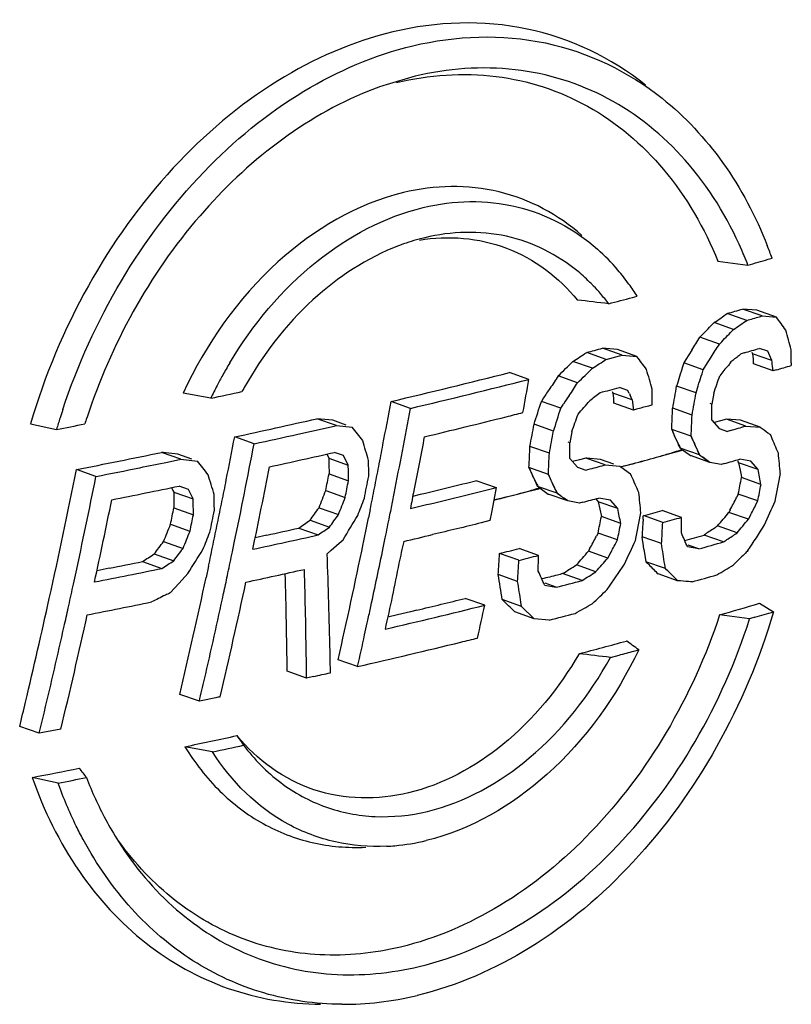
# Paper-space layout 'DRW0010_1_2' of a CAD drawing. Header units: millimetres. Extents: x 0 to 420, y 0 to 297.
# Tile 110 of 171: x 308.53 to 310.78, y 142.33 to 145.21. Entities that reach past the tile are written whole.
import ezdxf

# ---------------------------------------------------------------- set-up
doc = ezdxf.new("R2010")
doc.units = ezdxf.units.MM
doc.header["$LTSCALE"] = 23.1
doc.layers.get('0').update_dxf_attribs({"linetype": 'CONTINUOUS'})

psp = doc.layouts.new('DRW0010_1_2')

# ---------------------------------------------------------------- linework, layer by layer
at = {"color": 3, "linetype": 'Continuous'}
for p, q in [((309.6805, 145.0468), (309.5956, 145.0222)), ((309.7088, 144.5751), (309.6921, 144.5709)), ((310.7114, 144.5119), (310.7231, 144.5153)), ((310.5652, 144.5061), (310.6529, 144.4948)), ((310.3152, 144.4004), (310.3289, 144.4042)), ((310.6941, 144.3463), (310.6371, 144.3665)), ((310.6789, 144.3633), (310.6371, 144.3665)), ((310.6494, 144.3334), (310.5924, 144.3535)), ((310.7359, 144.3431), (310.6789, 144.3633)), ((310.6866, 144.3442), (310.6941, 144.3463)), ((310.6941, 144.3463), (310.7359, 144.3431)), ((310.6108, 144.3068), (310.5538, 144.3269)), ((310.5123, 144.2841), (310.5193, 144.2912)), ((310.5693, 144.264), (310.5123, 144.2841)), ((310.2849, 144.2319), (310.2281, 144.252)), ((310.2715, 144.2482), (310.2281, 144.252)), ((310.5693, 144.264), (310.5761, 144.2711)), ((310.7107, 144.243), (310.6867, 144.2514)), ((310.2385, 144.2195), (310.1817, 144.2396)), ((310.2385, 144.2195), (310.2771, 144.2298)), ((310.3284, 144.2281), (310.2715, 144.2482)), ((310.2771, 144.2298), (310.2849, 144.2319)), ((310.2849, 144.2319), (310.3284, 144.2281)), ((310.4887, 144.2465), (310.4712, 144.2187)), ((310.5297, 144.2011), (310.5454, 144.226)), ((310.6419, 144.2385), (310.633, 144.2359)), ((310.6639, 144.2404), (310.6659, 144.2359)), ((310.7229, 144.2158), (310.6659, 144.2359)), ((310.6659, 144.2359), (310.6676, 144.2209)), ((310.7168, 144.2294), (310.7107, 144.243)), ((310.7229, 144.2158), (310.7168, 144.2294)), ((310.1984, 144.1935), (310.1416, 144.2135)), ((310.465, 144.209), (310.4618, 144.1976)), ((310.4712, 144.2187), (310.465, 144.209)), ((310.5219, 144.1889), (310.465, 144.209)), ((310.5219, 144.1889), (310.5297, 144.2011)), ((310.5219, 144.1889), (310.5297, 144.2011)), ((310.7262, 144.1859), (310.6692, 144.2061)), ((310.7233, 144.2124), (310.7229, 144.2158)), ((310.7794, 144.2093), (310.7794, 144.2017)), ((310.0131, 144.1611), (309.9564, 144.1811)), ((310.1553, 144.1513), (310.0985, 144.1713)), ((310.5186, 144.1774), (310.5219, 144.1889)), ((310.735, 144.1885), (310.7262, 144.1859)), ((310.302, 144.1284), (310.2771, 144.1372)), ((310.5014, 144.1215), (310.4445, 144.1416)), ((309.0835, 144.1059), (309.0032, 144.121)), ((310.0557, 144.1068), (310.0493, 144.0968)), ((310.3147, 144.101), (310.2579, 144.1211)), ((310.2579, 144.1211), (310.2596, 144.1061)), ((310.3062, 144.1193), (310.302, 144.1284)), ((310.3147, 144.101), (310.3084, 144.1147)), ((310.5529, 144.1206), (310.5471, 144.0882)), ((309.6668, 144.0762), (309.6101, 144.0963)), ((310.1061, 144.0768), (310.0493, 144.0968)), ((310.1061, 144.0768), (310.1139, 144.089)), ((310.3181, 144.0711), (310.2613, 144.0912)), ((310.3147, 144.101), (310.3181, 144.0711)), ((310.5471, 144.0882), (310.5421, 144.09)), ((310.327, 144.0737), (310.3181, 144.0711)), ((310.4897, 144.0567), (310.4329, 144.0768)), ((308.557, 144.0313), (308.6328, 144.0147)), ((309.4504, 144.0261), (309.3937, 144.0461)), ((309.4402, 144.0413), (309.3937, 144.0461)), ((309.4795, 144.0273), (309.4402, 144.0413)), ((309.4439, 144.0246), (309.4504, 144.0261)), ((309.4504, 144.0261), (309.4969, 144.0212)), ((310.0847, 144.0097), (310.028, 144.0297)), ((310.5474, 144.0422), (310.5686, 144.0176)), ((310.5726, 144.0398), (310.5541, 144.0345)), ((310.5897, 144.0447), (310.5726, 144.0398)), ((310.6466, 144.0246), (310.5897, 144.0447)), ((310.6314, 144.0415), (310.5897, 144.0447)), ((310.6884, 144.0214), (310.6314, 144.0415)), ((310.6466, 144.0246), (310.6884, 144.0214)), ((309.2101, 143.9728), (309.1534, 143.9929)), ((310.1382, 144.0081), (310.1322, 143.9758)), ((310.487, 143.9946), (310.4301, 144.0147)), ((310.5686, 144.0176), (310.5927, 144.0091)), ((310.6017, 144.0117), (310.5927, 144.0091)), ((310.7211, 143.9927), (310.7182, 143.9995)), ((310.0726, 143.9451), (310.0159, 143.9652)), ((310.1322, 143.9758), (310.1274, 143.9775)), ((308.9963, 143.9275), (308.9395, 143.9476)), ((309.0279, 143.9279), (308.9876, 143.9422)), ((309.4226, 143.9426), (309.4263, 143.9352)), ((309.4263, 143.9352), (309.4285, 143.9306)), ((309.4716, 143.9383), (309.445, 143.9477)), ((309.4852, 143.9106), (309.4716, 143.9383)), ((310.5113, 143.9402), (310.4544, 143.9603)), ((310.462, 143.9547), (310.4808, 143.941)), ((310.4808, 143.941), (310.4846, 143.9382)), ((310.5415, 143.9181), (310.4846, 143.9382)), ((310.4846, 143.9382), (310.4899, 143.9373)), ((308.9572, 143.9194), (308.9963, 143.9275)), ((308.9963, 143.9275), (309.0444, 143.9221)), ((309.4285, 143.9306), (309.4286, 143.9228)), ((309.4285, 143.9306), (309.4286, 143.9228)), ((309.4285, 143.9306), (309.4852, 143.9106)), ((309.4286, 143.9228), (309.4288, 143.9073)), ((309.4288, 143.9073), (309.4289, 143.8921)), ((310.1324, 143.9298), (310.1544, 143.9049)), ((310.1605, 143.9259), (310.1402, 143.921)), ((310.1787, 143.9309), (310.1605, 143.9259)), ((310.1824, 143.9306), (310.1787, 143.9309)), ((310.2354, 143.9109), (310.1787, 143.9309)), ((310.222, 143.9272), (310.1824, 143.9306)), ((310.2614, 143.9133), (310.222, 143.9272)), ((310.2273, 143.9086), (310.2354, 143.9109)), ((310.2354, 143.9109), (310.2788, 143.9071)), ((310.2788, 143.9071), (310.2817, 143.905)), ((310.2788, 143.9071), (310.2817, 143.905)), ((310.2817, 143.905), (310.3097, 143.8848)), ((310.5746, 143.9122), (310.5415, 143.9181)), ((310.5839, 143.9148), (310.5746, 143.9122)), ((310.6218, 143.9216), (310.6253, 143.9175)), ((310.6822, 143.8973), (310.6253, 143.9175)), ((310.6253, 143.9175), (310.6296, 143.8959)), ((310.6615, 143.9218), (310.6287, 143.9276)), ((310.6822, 143.8973), (310.6615, 143.9218)), ((308.7479, 143.8772), (308.6909, 143.8973)), ((309.4289, 143.8921), (309.429, 143.8846)), ((309.4289, 143.8921), (309.429, 143.8846)), ((309.429, 143.8846), (309.4857, 143.8645)), ((310.0698, 143.883), (310.013, 143.9031)), ((310.1544, 143.9049), (310.1794, 143.8961)), ((310.3128, 143.878), (310.3097, 143.8848)), ((310.6296, 143.8959), (310.6325, 143.8815)), ((310.6325, 143.8815), (310.6339, 143.8743)), ((309.0183, 143.8395), (308.9907, 143.8492)), ((309.8305, 143.8571), (309.8202, 143.8545)), ((309.861, 143.8647), (309.8305, 143.8571)), ((309.861, 143.8647), (309.9177, 143.8447)), ((310.095, 143.8283), (310.0383, 143.8483)), ((310.6909, 143.8542), (310.6339, 143.8743)), ((308.9689, 143.8447), (308.9731, 143.8363)), ((308.9731, 143.8363), (308.9754, 143.8317)), ((308.9754, 143.8317), (308.9755, 143.824)), ((308.9754, 143.8317), (309.0323, 143.8116)), ((308.9755, 143.824), (308.9757, 143.8087)), ((309.0323, 143.8116), (309.0183, 143.8395)), ((309.4194, 143.8363), (309.4762, 143.8162)), ((309.6143, 143.8022), (309.6193, 143.8271)), ((309.6949, 143.8242), (309.6732, 143.819)), ((309.9177, 143.8447), (309.9106, 143.8082)), ((310.0461, 143.8427), (310.0657, 143.8287)), ((310.0657, 143.8287), (310.0696, 143.8258)), ((310.0696, 143.8258), (310.0753, 143.8248)), ((310.1263, 143.8058), (310.0696, 143.8258)), ((310.6246, 143.8259), (310.62, 143.817)), ((310.6816, 143.8058), (310.6246, 143.8259)), ((308.9757, 143.8087), (308.9758, 143.7933)), ((308.9758, 143.7933), (308.9759, 143.7857)), ((309.9106, 143.8082), (309.9035, 143.7722)), ((310.1607, 143.7995), (310.1263, 143.8058)), ((310.17, 143.8019), (310.1607, 143.7995)), ((310.2081, 143.8119), (310.212, 143.8074)), ((310.212, 143.8074), (310.2156, 143.8032)), ((310.2724, 143.7832), (310.2156, 143.8032)), ((310.2156, 143.8032), (310.2201, 143.7816)), ((310.2509, 143.8079), (310.2168, 143.8142)), ((310.2724, 143.7832), (310.2509, 143.8079)), ((310.677, 143.7968), (310.6816, 143.8058)), ((308.9759, 143.7857), (309.0327, 143.7656)), ((309.3999, 143.7858), (309.4566, 143.7658)), ((309.5493, 143.7804), (309.5445, 143.7568)), ((309.9035, 143.7722), (309.8986, 143.7481)), ((310.2201, 143.7816), (310.2246, 143.7599)), ((310.4041, 143.7427), (310.3472, 143.7627)), ((310.459, 143.7578), (310.4021, 143.7779)), ((310.6004, 143.7785), (310.5973, 143.7724)), ((310.6542, 143.7523), (310.5973, 143.7724)), ((310.6542, 143.7523), (310.6588, 143.7612)), ((308.966, 143.7375), (309.0228, 143.7174)), ((309.3735, 143.7492), (309.4302, 143.7291)), ((309.8986, 143.7481), (309.8738, 143.7417)), ((310.2814, 143.7399), (310.2246, 143.7599)), ((310.3459, 143.7419), (310.3442, 143.7108)), ((310.6209, 143.7124), (310.564, 143.7325)), ((309.247, 143.7057), (309.2134, 143.6983)), ((309.3403, 143.7264), (309.3971, 143.7064)), ((310.2149, 143.7117), (310.2102, 143.7028)), ((310.2717, 143.6916), (310.2149, 143.7117)), ((310.5817, 143.686), (310.5248, 143.7061)), ((308.9458, 143.6873), (309.0026, 143.6672)), ((309.1468, 143.6569), (309.1523, 143.6835)), ((309.4352, 143.6614), (309.4582, 143.682)), ((309.4582, 143.682), (309.47, 143.6922)), ((309.5873, 143.6688), (309.5932, 143.6977)), ((310.267, 143.6827), (310.2717, 143.6916)), ((310.4004, 143.6809), (310.3435, 143.7009)), ((310.5093, 143.6656), (310.478, 143.6766)), ((308.9185, 143.651), (308.9753, 143.6309)), ((309.4236, 143.6512), (309.4352, 143.6614)), ((309.9838, 143.6322), (309.927, 143.6522)), ((310.0407, 143.6466), (309.984, 143.6666)), ((310.1903, 143.6656), (310.1866, 143.6586)), ((310.2433, 143.6385), (310.1866, 143.6586)), ((310.2433, 143.6385), (310.248, 143.6473)), ((310.3491, 143.6646), (310.3528, 143.6403)), ((310.5093, 143.6656), (310.4761, 143.6715)), ((308.8842, 143.6286), (308.941, 143.6085)), ((310.2088, 143.599), (310.152, 143.6191)), ((310.3528, 143.6403), (310.3547, 143.6282)), ((310.4115, 143.6081), (310.3547, 143.6282)), ((310.4115, 143.6081), (310.4096, 143.6203)), ((310.4115, 143.6081), (310.4096, 143.6203)), ((308.6824, 143.5628), (308.6879, 143.5886)), ((308.7864, 143.6088), (308.7512, 143.6017)), ((308.9907, 143.5652), (309.0164, 143.5935)), ((309.077, 143.6153), (309.0699, 143.582)), ((309.077, 143.6153), (309.0699, 143.582)), ((309.1322, 143.5877), (309.1338, 143.5953)), ((309.9799, 143.5704), (309.9232, 143.5905)), ((310.1681, 143.5732), (310.1113, 143.5932)), ((310.4473, 143.5726), (310.3904, 143.5927)), ((308.965, 143.537), (308.9907, 143.5652)), ((310.0585, 143.56), (310.0929, 143.5537)), ((310.0929, 143.5537), (310.0604, 143.5652)), ((309.8838, 143.5009), (309.8271, 143.521)), ((309.9915, 143.4975), (309.9348, 143.5176)), ((309.9915, 143.4975), (309.9895, 143.5101)), ((309.9915, 143.4975), (309.9895, 143.5101)), ((310.6867, 143.5066), (310.7279, 143.4818)), ((308.6671, 143.4928), (308.6688, 143.5006)), ((309.6671, 143.4821), (309.6291, 143.4731)), ((309.6856, 143.4866), (309.6671, 143.4821)), ((310.0286, 143.4615), (309.9719, 143.4815)), ((310.0286, 143.4615), (309.9915, 143.4975)), ((309.533, 143.4142), (309.5407, 143.4495)), ((309.5407, 143.4495), (309.5424, 143.457)), ((309.6291, 143.4731), (309.601, 143.4664)), ((310.0725, 143.4576), (310.0286, 143.4615)), ((310.6577, 143.4613), (310.57, 143.4726)), ((310.6732, 143.4658), (310.6577, 143.4613)), ((310.3196, 143.3668), (310.3337, 143.3706)), ((309.5124, 143.3217), (309.4556, 143.3417)), ((310.2508, 143.3483), (310.2765, 143.3552)), ((309.3634, 143.288), (309.3066, 143.3081)), ((309.3834, 143.2925), (309.3634, 143.288)), ((309.0501, 143.2203), (308.9933, 143.2404)), ((309.0602, 143.2223), (309.0501, 143.2203)), ((308.5823, 143.1266), (308.5253, 143.1467)), ((308.593, 143.1286), (308.5823, 143.1266)), ((308.6456, 143.1387), (308.593, 143.1286)), ((309.0883, 143.0723), (309.008, 143.0875)), ((308.6376, 142.9811), (308.5618, 142.9977))]:
    psp.add_line(p, q, dxfattribs=at)
at = {"color": 7, "linetype": 'Continuous'}
for p, q in [((310.4424, 143.9873), (310.434, 144.0057)), ((310.491, 143.9856), (310.487, 143.9946)), ((310.4415, 143.9893), (310.4488, 143.9732)), ((310.4467, 143.978), (310.4424, 143.9873)), ((310.4979, 143.9701), (310.5052, 143.9544)), ((310.5032, 143.9584), (310.499, 143.9676)), ((310.3938, 143.9357), (310.428, 143.9452)), ((310.428, 143.9452), (310.4578, 143.9536)), ((310.4579, 143.9577), (310.4553, 143.9599)), ((310.4578, 143.9536), (310.462, 143.9547)), ((310.458, 143.9577), (310.4604, 143.9559)), ((310.4604, 143.9559), (310.4601, 143.9561)), ((310.5132, 143.9388), (310.5051, 143.9544)), ((310.5113, 143.9402), (310.5153, 143.9373)), ((310.5152, 143.9373), (310.5129, 143.939)), ((310.5129, 143.939), (310.5132, 143.9388)), ((310.517, 143.936), (310.5152, 143.9373)), ((310.5153, 143.9373), (310.5181, 143.935)), ((310.2817, 143.905), (310.3251, 143.9168)), ((310.5208, 143.9332), (310.53, 143.9265)), ((310.53, 143.9265), (310.5209, 143.9332)), ((310.53, 143.9265), (310.5381, 143.9207)), ((310.5415, 143.9181), (310.53, 143.9265)), ((310.013, 143.9031), (310.0237, 143.8798)), ((310.0259, 143.8753), (310.0237, 143.8798)), ((310.0237, 143.8798), (310.0308, 143.8646)), ((310.074, 143.874), (310.0698, 143.883)), ((310.042, 143.8456), (310.0386, 143.8482)), ((310.0801, 143.8606), (310.0874, 143.8451)), ((310.0873, 143.8451), (310.0822, 143.8559)), ((309.9469, 143.8173), (309.98, 143.8258)), ((309.98, 143.8258), (310.0131, 143.8342)), ((310.0131, 143.8342), (310.0416, 143.8415)), ((310.0402, 143.8469), (310.042, 143.8456)), ((310.0416, 143.8415), (310.0461, 143.8427)), ((310.042, 143.8456), (310.0445, 143.8439)), ((310.0445, 143.8439), (310.0441, 143.8441)), ((310.095, 143.8283), (310.0993, 143.8252)), ((310.0993, 143.8252), (310.0966, 143.8271)), ((310.0966, 143.8271), (310.097, 143.8269)), ((310.0993, 143.8252), (310.1025, 143.8228)), ((310.1009, 143.8241), (310.0993, 143.8252)), ((309.9136, 143.809), (309.9469, 143.8173)), ((309.9258, 143.812), (309.9136, 143.809)), ((310.1137, 143.8148), (310.1226, 143.8085)), ((310.1263, 143.8058), (310.1137, 143.8148))]:
    psp.add_line(p, q, dxfattribs=at)
at = {"color": 3, "linetype": 'Continuous'}
for centre, radius, start, end in [((309.9243, 144.0541), 1.0224, 108.7546, 111.7992), ((309.8586, 143.9559), 0.6371, 105.1518, 110.8454), ((309.8041, 144.0814), 0.6155, 40.4212, 48.3267), ((309.5957, 144.0845), 1.134, 23.0388, 23.6056), ((309.5369, 144.0904), 1.26, 19.7069, 21.4872), ((309.5898, 144.082), 1.1404, 22.7075, 23.039), ((309.5781, 144.0771), 1.1531, 21.2389, 22.7054), ((305.5754, 162.031), 18.2565, 286.14799, 286.33936), ((309.7709, 144.0526), 0.6595, 35.8948, 40.4555), ((309.8108, 144.0597), 0.5411, 44.7986, 50.3148), ((309.7987, 144.0474), 0.5584, 43.7864, 44.8209), ((309.7905, 144.0397), 0.5697, 40.7617, 43.7796), ((309.7472, 144.0353), 0.6888, 32.3756, 35.9017), ((309.7762, 144.0274), 0.5885, 37.0394, 40.7574), ((305.0449, 163.9296), 20.2278, 284.89954, 285.10245), ((307.356, 120.6532), 23.9041, 83.05608, 83.27642), ((305.5376, 161.8192), 18.1825, 286.14122, 286.28783), ((301.3578, 157.7121), 16.2398, 304.49023, 304.65561), ((305.5518, 161.9697), 18.3583, 286.12136, 286.24228), ((294.135, 132.4449), 20.4245, 35.4977, 35.62977), ((298.4344, 156.0434), 16.857, 315.79978, 315.96859), ((301.346, 157.8045), 16.3714, 304.46543, 304.62954), ((295.1601, 153.9049), 18.1177, 327.78539, 327.92579), ((298.403, 156.1191), 16.987, 315.77542, 315.94323), ((292.964, 139.4117), 18.4596, 15.18764, 15.37138), ((304.9979, 163.7564), 20.1935, 284.87483, 285.01109), ((295.1077, 153.9615), 18.2511, 327.7631, 327.90401), ((305.5449, 161.9086), 18.3905, 286.09012, 286.23549), ((300.6701, 158.8229), 17.411, 302.95606, 303.11344), ((292.8413, 131.352), 21.7162, 36.23852, 36.36508), ((291.6163, 144.0169), 19.164, 0.57541, 0.69021), ((310.2143, 143.5649), 1.2535, 149.0819, 150.9566), ((297.777, 156.8004), 17.6441, 314.29375, 314.48971), ((297.7461, 156.876), 17.7738, 314.28064, 314.4752), ((300.6587, 158.9156), 17.5427, 302.94276, 303.09899), ((312.7387, 144.4411), 2.0828, 186.069, 186.2061), ((312.6383, 144.4319), 1.982, 186.2542, 186.3979), ((308.5813, 143.977), 2.1005, 6.2627, 6.3977), ((302.9501, 143.3449), 7.8214, 6.17325, 6.36828), ((305.6727, 161.4001), 17.9406, 286.38986, 286.53772), ((310.2235, 143.5597), 1.2641, 150.9556, 152.5263), ((304.527, 165.5872), 22.0839, 283.30731, 284.23224), ((292.2212, 139.0451), 18.851, 15.65568, 15.83663), ((292.2169, 150.4614), 19.4014, 340.92394, 341.08378), ((310.2276, 143.5576), 1.2687, 152.5259, 154.3948), ((310.1668, 143.5821), 1.1312, 150.5855, 151.3015), ((304.4753, 166.0129), 22.5426, 283.3146, 284.22076), ((290.7199, 147.5968), 19.5967, 349.61408, 349.90255), ((305.0005, 163.8697), 20.4258, 284.80922, 284.97109), ((291.3234, 147.543), 19.4213, 349.71936, 349.91344), ((303.7709, 169.2479), 25.6972, 281.93136, 282.13895), ((310.5024, 143.8452), 0.4587, 144.1962, 147.8916), ((299.5477, 158.0882), 17.5776, 307.26291, 307.38958), ((311.237, 144.5724), 1.0781, 204.4855, 204.7485), ((311.1145, 144.4965), 0.8919, 205.0176, 205.3427), ((291.1466, 143.9052), 19.2277, 0.53903, 0.67629), ((291.2484, 147.5495), 19.5557, 349.71137, 349.90411), ((290.5127, 147.6115), 19.4182, 349.19186, 349.5704), ((291.537, 149.9379), 19.4119, 342.28042, 342.48818), ((296.3762, 155.8766), 18.1536, 319.3846, 319.54946), ((311.0835, 144.1922), 0.8284, 185.9655, 186.3107), ((311.0434, 144.1893), 0.7882, 186.4251, 186.7884), ((309.3056, 143.9825), 0.9618, 6.4909, 6.788), ((291.4383, 143.9525), 19.1093, 0.26895, 0.40684), ((310.4963, 143.4596), 1.9444, 161.6226, 162.3714), ((290.4789, 147.6103), 19.5106, 348.81936, 349.56415), ((304.4984, 165.837), 22.4563, 283.41209, 284.04165), ((304.6581, 165.1944), 21.7941, 284.04432, 284.17619), ((291.4661, 149.9614), 19.5468, 342.27276, 342.47909), ((291.8083, 150.6266), 19.4882, 340.14666, 340.30578), ((291.3359, 144.8889), 19.1142, 357.37851, 357.56494), ((291.2606, 144.8759), 19.2465, 357.3756, 357.56075), ((310.4882, 143.4621), 1.936, 162.3711, 163.4157), ((303.3605, 171.2588), 27.7496, 280.95242, 281.12612), ((310.4405, 143.4791), 1.8113, 161.6898, 162.2655), ((303.9468, 168.0721), 24.6357, 282.20111, 282.77355), ((304.0224, 167.9567), 24.5385, 282.51045, 282.76417), ((290.3766, 129.2416), 24.1666, 37.58547, 37.70328), ((290.9425, 147.5727), 19.4116, 349.28976, 349.4837), ((305.4879, 161.9021), 18.607, 285.9519, 286.09583), ((290.1428, 147.642), 19.3576, 348.75451, 349.13411), ((303.9134, 168.4482), 25.042, 282.21103, 282.51027), ((290.8678, 147.5792), 19.5456, 349.28476, 349.47737), ((294.8214, 137.0373), 17.3545, 23.45636, 23.62708), ((290.2001, 147.6221), 19.3571, 348.26016, 349.1335), ((290.8417, 138.3699), 19.5101, 16.54015, 16.71693), ((290.5487, 147.6046), 19.3816, 349.00086, 349.19181), ((290.9088, 144.8175), 19.1261, 357.25974, 357.44594), ((290.9765, 143.8439), 19.1562, 0.25704, 0.39457), ((303.5121, 170.1239), 26.733, 281.17018, 281.7137), ((303.9854, 168.0521), 24.715, 282.31099, 282.76209), ((290.8337, 144.8044), 19.2581, 357.25766, 357.44258), ((292.4228, 142.1791), 18.4039, 5.32146, 5.50702), ((303.5699, 170.0709), 26.7006, 281.46283, 281.64023), ((289.1262, 128.1566), 25.4024, 38.24788, 38.362), ((290.1929, 147.6293), 19.4225, 348.22075, 348.94613), ((290.2316, 143.6914), 19.2549, 0.51524, 0.65229), ((290.2881, 143.7045), 19.2577, 0.51664, 0.65368), ((290.5737, 147.5998), 19.3561, 348.8097, 349.00086), ((305.5499, 161.5951), 18.383, 285.893, 286.03817), ((289.908, 147.648), 19.1538, 347.5561, 348.70724), ((289.8127, 147.6588), 19.3092, 347.83127, 348.70587), ((303.4784, 170.523), 27.1619, 281.18655, 281.46253), ((290.1576, 138.0381), 19.8003, 16.99207, 17.16728), ((290.4518, 147.6096), 19.3393, 348.74871, 348.89449), ((290.4257, 147.6122), 19.4804, 348.75587, 348.94886), ((293.8794, 136.4596), 18.0302, 24.12939, 24.29553), ((293.04, 140.3406), 17.9972, 11.25801, 11.39824), ((291.6682, 147.5039), 19.4192, 349.02052, 349.2627), ((303.5489, 170.1034), 26.8123, 281.28172, 281.71006), ((290.1337, 147.6436), 19.3669, 348.56467, 348.75508), ((290.3772, 147.6162), 19.4733, 348.74744, 348.89222), ((291.69, 147.5013), 19.288, 349.0149, 349.16117), ((291.6151, 147.5079), 19.4226, 349.01177, 349.15703), ((289.8734, 143.6085), 19.2213, 0.50654, 0.64382), ((291.3094, 150.8296), 19.4134, 338.72592, 338.88573), ((290.5993, 147.5947), 19.33, 348.61937, 348.8097), ((291.8621, 141.9843), 18.5641, 5.52267, 5.70693), ((289.8783, 147.6508), 19.3022, 347.79102, 348.52017), ((289.8197, 143.5961), 19.2138, 0.50527, 0.64261), ((290.3467, 147.6006), 19.1496, 348.37211, 348.56467), ((291.2404, 150.8579), 19.5481, 338.72737, 338.88608), ((291.2886, 150.8381), 19.5492, 338.78298, 338.94167), ((290.41, 147.6244), 19.581, 348.61683, 348.74368), ((304.929, 163.8469), 20.7188, 284.65267, 284.7864), ((293.8135, 152.3821), 18.8632, 332.86384, 332.99516), ((293.7536, 152.4265), 18.9967, 332.86112, 332.98192), ((293.1022, 151.4702), 19.2238, 336.27567, 336.50212), ((290.1247, 147.6327), 19.2397, 348.31938, 348.46577), ((290.05, 147.6392), 19.374, 348.32108, 348.46645), ((290.0958, 147.6356), 19.3859, 348.32966, 348.52338), ((293.8004, 154.9937), 19.2083, 324.16875, 324.30337), ((293.7491, 155.0498), 19.3405, 324.1733, 324.307), ((292.8415, 153.7521), 19.4346, 328.82685, 329.07124), ((292.3655, 140.0451), 18.2929, 11.65275, 11.79129), ((291.2794, 147.533), 19.4284, 348.59296, 348.83476), ((308.6581, 143.8633), 1.6921, 356.2393, 356.5919), ((305.2121, 162.4667), 19.3961, 285.35207, 285.52019), ((297.0036, 155.0687), 17.6746, 320.10512, 320.27365), ((290.9726, 150.9678), 19.3917, 337.94815, 338.10821), ((290.3643, 147.597), 19.1316, 348.17956, 348.37177), ((298.3725, 159.7267), 19.3985, 304.42973, 304.54851), ((290.6308, 147.5884), 19.2979, 348.42949, 348.5479), ((290.5435, 147.5974), 19.4448, 348.43078, 348.61732), ((291.3039, 147.5301), 19.2926, 348.58461, 348.73068), ((291.2292, 147.5366), 19.4268, 348.58447, 348.72953), ((311.7713, 143.6587), 1.4278, 176.2391, 176.658), ((291.4449, 144.8497), 18.9914, 356.47132, 356.65808), ((305.2317, 162.5999), 19.5538, 285.33838, 285.50521), ((291.6619, 143.928), 18.7978, 359.3418, 359.48118), ((296.9635, 155.1367), 17.8056, 320.08791, 320.25522), ((295.183, 153.7828), 18.487, 326.80375, 327.07999), ((290.9034, 150.9963), 19.5268, 337.95499, 338.11394), ((290.9487, 150.9776), 19.5328, 338.01097, 338.16987), ((303.9355, 168.0611), 24.9596, 282.19125, 282.63946), ((303.9644, 167.7084), 24.5772, 282.41188, 282.63484), ((298.3538, 159.8126), 19.5285, 304.43661, 304.55458), ((290.6475, 147.5849), 19.2809, 348.31534, 348.42948), ((304.341, 166.2147), 23.1438, 283.25369, 283.46796), ((312.119, 143.5893), 1.779, 176.0844, 176.4034), ((293.9874, 136.5285), 17.9694, 23.42223, 23.56344), ((305.3742, 161.7778), 18.7913, 285.72825, 285.90794), ((293.3544, 155.3843), 19.4913, 322.98819, 323.12169), ((290.187, 147.6342), 19.3128, 347.98949, 348.17956), ((290.7333, 147.5669), 19.1931, 347.28267, 348.31605), ((293.3463, 152.6868), 19.1077, 331.82759, 331.95401), ((293.2863, 152.7312), 19.241, 331.82857, 331.94816), ((292.6659, 151.7063), 19.3923, 335.35978, 335.58455), ((292.5902, 140.9496), 17.9652, 8.69209, 8.80935), ((292.5401, 140.9104), 18.0738, 8.62336, 8.81743), ((305.3832, 161.9477), 18.9872, 285.66271, 285.88978), ((297.7874, 160.6795), 20.3438, 303.05627, 303.17157), ((293.3028, 155.4406), 19.6239, 323.00084, 323.13342), ((292.4362, 154.0488), 19.6015, 327.76494, 328.00822), ((289.8492, 147.6967), 19.7159, 347.9932, 348.17623), ((290.6476, 142.964), 18.7886, 1.22591, 2.09594), ((290.6372, 147.5781), 19.3491, 347.82546, 348.34369), ((291.0986, 144.7913), 18.8628, 356.35008, 356.538), ((304.6903, 164.4392), 21.4365, 284.13989, 284.29682), ((304.7102, 164.5728), 21.5945, 284.13517, 284.29099), ((291.2046, 143.8205), 18.8369, 359.332, 359.47107), ((296.4038, 155.6838), 18.2913, 318.73161, 318.89596), ((303.5279, 169.7628), 26.6774, 281.36828, 281.58244), ((297.7683, 160.7655), 20.4742, 303.07228, 303.18682), ((291.0235, 144.7782), 18.9948, 356.35429, 356.54091), ((300.5419, 158.707), 17.8885, 302.34039, 302.49485), ((296.364, 155.7516), 18.4218, 318.72421, 318.88741), ((294.6531, 154.2222), 18.8936, 325.59729, 325.86903), ((301.8981, 158.1485), 16.9418, 300.75682, 300.9474), ((303.5033, 170.1133), 27.0568, 281.16808, 281.59397), ((303.9055, 168.1088), 25.1022, 282.14372, 282.54327), ((290.7066, 143.0997), 18.6012, 0.64184, 1.52071), ((290.5827, 143.0748), 18.7819, 0.81299, 1.6199), ((292.0098, 140.7113), 18.1433, 8.89773, 9.13081), ((293.0375, 135.9487), 18.6453, 24.09301, 24.23061), ((300.5305, 158.7997), 18.0203, 302.33154, 302.48489), ((305.3583, 161.9405), 19.0744, 285.60535, 285.8317), ((289.9072, 147.6385), 19.2124, 347.56228, 347.75225), ((290.4385, 147.5798), 19.0554, 346.83682, 347.88949), ((290.3696, 147.5918), 19.2418, 346.9079, 347.93024), ((290.2324, 147.615), 19.3241, 347.81288, 347.97083), ((291.9273, 140.6671), 18.2846, 8.94518, 9.13649), ((304.8532, 163.9051), 21.0151, 284.43779, 284.64944), ((290.3156, 147.597), 19.239, 347.04873, 347.81309), ((297.6873, 156.7027), 18.1848, 313.46969, 313.6612), ((290.1081, 147.6035), 18.9488, 346.61783, 347.55711), ((303.4803, 170.1384), 27.1759, 281.12272, 281.5251), ((304.648, 164.4852), 21.5945, 283.49047, 283.87672), ((291.795, 124.7637), 26.0913, 45.84004, 45.9537), ((301.2274, 159.3851), 18.2384, 299.28134, 299.46231), ((305.5624, 160.859), 18.0932, 286.06727, 286.45212), ((289.9341, 147.6326), 19.1849, 347.37475, 347.53862), ((290.542, 147.5985), 19.4465, 347.70347, 347.8258), ((305.1146, 162.7392), 19.8206, 283.05766, 283.9229), ((290.99, 147.5429), 19.3213, 347.63345, 347.92457), ((304.8297, 163.9005), 21.1045, 284.38407, 284.59511), ((305.599, 160.9333), 18.1896, 286.19826, 286.3779), ((290.0649, 147.6097), 19.111, 346.4705, 347.49893), ((290.0144, 147.6145), 19.1026, 346.60646, 347.37511), ((290.7333, 147.557), 19.2508, 347.29046, 347.5724), ((304.3412, 165.8681), 23.1318, 282.9177, 283.6856), ((304.5315, 165.0846), 22.3256, 283.68693, 283.81622), ((305.0309, 162.7584), 20.0657, 284.80851, 285.21813), ((304.2091, 134.9444), 10.4169, 53.98802, 54.23038), ((290.8393, 142.9686), 18.5969, 1.03243, 1.22446), ((307.3608, 119.6195), 23.9041, 83.05607, 83.27641), ((305.0656, 162.8368), 20.1665, 284.9748, 285.10145), ((290.7834, 143.0779), 18.5812, 0.64777, 0.81197), ((304.0451, 167.1532), 24.4506, 282.61094, 282.73043), ((290.4092, 147.5755), 19.1429, 346.84927, 347.04854), ((290.0229, 147.6246), 19.0366, 346.39521, 346.61556), ((290.1035, 147.5934), 19.011, 346.41081, 346.60611), ((303.763, 168.0475), 25.5052, 281.8674, 282.2165), ((310.181, 143.801), 1.2273, 213.7076, 215.3031), ((303.7755, 168.2152), 25.698, 281.93136, 282.13895), ((303.3563, 170.039), 27.5378, 280.8962, 281.18709), ((314.0079, 147.1324), 6.7126, 217.7323, 218.02653), ((303.3653, 170.2253), 27.7496, 280.95242, 281.12612), ((309.7595, 143.4002), 1.1147, 201.192, 208.0783), ((309.6851, 143.3612), 1.0307, 208.1125, 212.3029), ((309.5653, 143.4272), 0.6315, 275.0893, 283.5175), ((309.5687, 143.3955), 0.5997, 272.6809, 275.0329), ((309.4638, 143.2893), 0.9551, 276.708, 283.503), ((309.4712, 143.2266), 0.892, 269.662, 276.7048)]:
    psp.add_arc(centre, radius, start, end, dxfattribs=at)
at = {"color": 7, "linetype": 'Continuous'}
for centre, radius, start, end in [((306.8263, 142.3923), 3.9522, 23.8324, 24.2362), ((311.1155, 144.3014), 0.7429, 202.7037, 203.4576), ((311.1598, 144.276), 0.7293, 202.6997, 203.4631), ((310.0778, 143.8088), 0.4059, 23.8899, 24.6318), ((310.731, 144.1111), 0.3141, 206.0403, 207.0262), ((309.9317, 143.7449), 0.5654, 22.395, 23.8243), ((310.7355, 144.1134), 0.3191, 207.029, 208.9714), ((310.9222, 144.173), 0.4703, 203.4675, 204.6821), ((308.804, 143.2286), 1.8491, 23.6407, 24.1669), ((311.0795, 144.2464), 0.6439, 204.7762, 205.4149), ((311.4935, 144.4068), 1.0871, 203.6878, 203.8321), ((309.7431, 146.1655), 2.3228, 284.5112, 286.2682), ((305.1919, 162.7001), 19.4721, 285.28487, 285.49446), ((309.7074, 146.2702), 2.4333, 286.3848, 287.2074), ((308.5774, 149.9195), 6.2536, 287.20583, 287.52126), ((310.7578, 144.0788), 0.2817, 205.3129, 206.2183), ((310.0761, 143.7626), 0.47, 23.2377, 24.0799), ((309.9167, 143.6943), 0.6435, 22.4617, 23.2255), ((309.7633, 142.9008), 1.2805, 53.7283, 53.9436), ((310.7257, 144.2033), 0.3391, 232.4135, 232.8165), ((309.8041, 145.8912), 2.042, 283.4986, 283.7752), ((309.6861, 146.368), 2.5332, 283.7987, 284.6107), ((310.3604, 143.6835), 0.2963, 52.3362, 53.1676), ((312.082, 144.8362), 2.2696, 204.2758, 204.5334), ((311.2192, 144.4429), 1.3215, 204.554, 205.2202), ((312.1372, 144.8156), 2.2681, 204.2802, 204.5376), ((308.4368, 143.1235), 1.7579, 24.9896, 25.3184), ((309.0613, 143.4159), 1.0684, 24.3957, 24.9266), ((310.3238, 144.0094), 0.3268, 206.2862, 207.8345), ((308.5857, 143.2003), 1.5905, 24.0448, 24.3951), ((310.425, 144.063), 0.4413, 207.8561, 209.3174), ((308.7892, 143.2781), 1.4162, 24.2868, 24.883), ((311.2354, 144.404), 1.2767, 204.5387, 204.996), ((311.3213, 144.4447), 1.3718, 205.021, 205.2011), ((311.454, 144.4796), 1.5069, 204.2519, 204.4489), ((309.415, 145.9497), 2.1978, 284.0075, 284.8974), ((309.5098, 145.5818), 1.8179, 284.9904, 286.0484), ((309.2516, 146.4798), 2.7523, 286.0469, 286.736), ((309.0714, 143.3744), 1.1197, 24.3354, 24.8593), ((308.6033, 143.1625), 1.6335, 24.0518, 24.3399), ((309.671, 143.2206), 0.741, 54.0182, 54.5358), ((310.6086, 144.5125), 0.8554, 233.7512, 234.0332), ((310.4881, 144.3474), 0.6509, 234.0865, 234.8953), ((311.2588, 145.4083), 1.9623, 234.0323, 234.299), ((308.2091, 150.7647), 7.1615, 283.87011, 284.04439), ((309.6699, 143.1845), 0.771, 53.6964, 54.0391)]:
    psp.add_arc(centre, radius, start, end, dxfattribs=at)
at = {"color": 3, "linetype": 'Continuous'}
for points, knots in [([(310.3536, 145.021), (310.2539, 145.1004), (310.0109, 145.2173), (309.7427, 145.2069), (309.6153, 145.1764)], [0, 0, 0, 0, 0.493406, 1, 1, 1, 1]), ([(309.6153, 145.1764), (309.497, 145.1481), (309.2596, 145.0433), (308.9554, 144.7836), (308.7096, 144.4387), (308.598, 144.1712), (308.557, 144.0313)], [0, 0, 0, 0, 0.224709, 0.469635, 0.730886, 1, 1, 1, 1]), ([(309.6739, 145.1359), (309.7994, 145.1659), (310.0639, 145.1762), (310.3034, 145.0609), (310.4018, 144.9826)], [0, 0, 0, 0, 0.50658, 1, 1, 1, 1]), ([(308.651, 144.0726), (308.6944, 144.2033), (308.8073, 144.4524), (309.0467, 144.772), (309.3376, 145.012), (309.5621, 145.1091), (309.6739, 145.1359)], [0, 0, 0, 0, 0.269561, 0.530379, 0.774954, 1, 1, 1, 1]), ([(309.6262, 145.0285), (309.7207, 145.0511), (309.916, 145.0655), (310.1961, 144.9742), (310.4249, 144.7793), (310.5263, 144.6023), (310.5652, 144.5061)], [0, 0, 0, 0, 0.248363, 0.488139, 0.734618, 1, 1, 1, 1]), ([(310.6349, 144.5386), (310.5934, 144.6335), (310.4872, 144.8076), (310.2537, 144.9972), (309.9715, 145.0847), (309.7755, 145.0695), (309.6805, 145.0468)], [0, 0, 0, 0, 0.264193, 0.510451, 0.750852, 1, 1, 1, 1]), ([(309.5446, 145.0034), (309.3551, 144.9276), (309.0021, 144.6502), (308.7919, 144.2626), (308.721, 144.0481)], [0, 0, 0, 0, 0.474738, 1, 1, 1, 1]), ([(310.4018, 144.9826), (310.4691, 144.929), (310.592, 144.7966), (310.6757, 144.6374), (310.7093, 144.552)], [0, 0, 0, 0, 0.484027, 1, 1, 1, 1]), ([(310.1679, 144.5815), (310.0997, 144.6421), (309.9294, 144.7336), (309.7369, 144.7284), (309.6463, 144.7067)], [0, 0, 0, 0, 0.494447, 1, 1, 1, 1]), ([(309.6463, 144.7067), (309.5105, 144.6742), (309.2429, 144.5145), (309.0696, 144.2639), (309.0032, 144.121)], [0, 0, 0, 0, 0.469803, 1, 1, 1, 1]), ([(309.7043, 144.6633), (309.7928, 144.6845), (309.9807, 144.6895), (310.1468, 144.6002), (310.2134, 144.5411)], [0, 0, 0, 0, 0.505515, 1, 1, 1, 1]), ([(309.1389, 144.2089), (309.2058, 144.3206), (309.3661, 144.5146), (309.5912, 144.6362), (309.7043, 144.6633)], [0, 0, 0, 0, 0.52809, 1, 1, 1, 1]), ([(310.1563, 144.4762), (310.0966, 144.5257), (309.9497, 144.5993), (309.7862, 144.5936), (309.7088, 144.5751)], [0, 0, 0, 0, 0.493786, 1, 1, 1, 1]), ([(309.6928, 144.5682), (309.7769, 144.582), (309.9569, 144.5684), (310.1004, 144.4591), (310.1547, 144.3928)], [0, 0, 0, 0, 0.498769, 1, 1, 1, 1]), ([(309.6319, 144.5513), (309.5398, 144.5163), (309.3623, 144.3992), (309.2346, 144.232), (309.1814, 144.1376)], [0, 0, 0, 0, 0.476277, 1, 1, 1, 1]), ([(310.633, 144.2359), (310.6305, 144.2339), (310.6248, 144.2282), (310.6138, 144.2216), (310.6069, 144.2149), (310.6032, 144.2119)], [0, 0, 0, 0, 0.243045, 0.631427, 1, 1, 1, 1]), ([(310.4618, 144.1976), (310.4592, 144.1882), (310.4524, 144.1698), (310.4474, 144.1509), (310.4445, 144.1416)], [0, 0, 0, 0, 0.500055, 1, 1, 1, 1]), ([(310.6032, 144.2119), (310.6005, 144.2086), (310.5945, 144.1996), (310.5819, 144.1875), (310.5746, 144.1767), (310.5705, 144.1718)], [0, 0, 0, 0, 0.246045, 0.62869, 1, 1, 1, 1]), ([(310.5014, 144.1215), (310.5042, 144.1308), (310.5092, 144.1497), (310.5161, 144.168), (310.5186, 144.1774)], [0, 0, 0, 0, 0.499936, 1, 1, 1, 1]), ([(310.3734, 144.0861), (310.3697, 144.0851), (310.3544, 144.0802), (310.3386, 144.0772), (310.327, 144.0737)], [0, 0, 0, 0, 0.241149, 1, 1, 1, 1]), ([(310.6884, 144.0214), (310.696, 144.0158), (310.7061, 144.0088), (310.7158, 144.0012), (310.7182, 143.9995)], [0, 0, 0, 0, 0.761819, 1, 1, 1, 1]), ([(309.7072, 143.9932), (309.7023, 143.967), (309.6931, 143.9144), (309.6777, 143.845), (309.6701, 143.8012), (309.6666, 143.7838)], [0, 0, 0, 0, 0.375339, 0.749847, 1, 1, 1, 1]), ([(308.9876, 143.9422), (308.9757, 143.9435), (308.9596, 143.9451), (308.9436, 143.9471), (308.9395, 143.9476)], [0, 0, 0, 0, 0.741074, 1, 1, 1, 1]), ([(309.6666, 143.7838), (309.7297, 143.7987), (309.8137, 143.8181), (309.8971, 143.8395), (309.9177, 143.8447)], [0, 0, 0, 0, 0.753481, 1, 1, 1, 1]), ([(310.564, 143.7325), (310.5608, 143.7304), (310.5531, 143.7241), (310.539, 143.7168), (310.5296, 143.7094), (310.5248, 143.7061)], [0, 0, 0, 0, 0.243203, 0.631104, 1, 1, 1, 1]), ([(310.5817, 143.686), (310.5849, 143.6881), (310.5927, 143.6944), (310.6067, 143.7017), (310.6161, 143.7091), (310.6209, 143.7124)], [0, 0, 0, 0, 0.243526, 0.63153, 1, 1, 1, 1]), ([(309.6471, 143.6874), (309.6427, 143.666), (309.6302, 143.6128), (309.6147, 143.5268), (309.5997, 143.4631), (309.5927, 143.4311)], [0, 0, 0, 0, 0.249806, 0.625504, 1, 1, 1, 1]), ([(310.6529, 143.661), (310.6494, 143.6575), (310.6412, 143.6479), (310.6257, 143.6352), (310.6157, 143.6238), (310.6104, 143.6186)], [0, 0, 0, 0, 0.245986, 0.628603, 1, 1, 1, 1]), ([(310.3547, 143.6282), (310.3575, 143.6254), (310.369, 143.6131), (310.3814, 143.6017), (310.3904, 143.5927)], [0, 0, 0, 0, 0.240908, 1, 1, 1, 1]), ([(310.1113, 143.5932), (310.1064, 143.5919), (310.0863, 143.5861), (310.0659, 143.5818), (310.0507, 143.5777)], [0, 0, 0, 0, 0.243944, 1, 1, 1, 1]), ([(310.4473, 143.5726), (310.4444, 143.5755), (310.4329, 143.5877), (310.4206, 143.5991), (310.4115, 143.6081)], [0, 0, 0, 0, 0.24042, 1, 1, 1, 1]), ([(310.4895, 143.5692), (310.4862, 143.5695), (310.4721, 143.5703), (310.458, 143.5717), (310.4473, 143.5726)], [0, 0, 0, 0, 0.237543, 1, 1, 1, 1]), ([(308.965, 143.537), (308.9603, 143.5347), (308.9486, 143.53), (308.931, 143.5195), (308.917, 143.5138), (308.91, 143.5104)], [0, 0, 0, 0, 0.255334, 0.619747, 1, 1, 1, 1]), ([(310.7279, 143.4818), (310.6871, 143.3447), (310.5767, 143.0827), (310.3347, 142.7451), (310.0357, 142.491), (309.8029, 142.3884), (309.6868, 142.3606)], [0, 0, 0, 0, 0.269172, 0.530375, 0.77526, 1, 1, 1, 1]), ([(310.57, 143.4726), (310.5306, 143.3533), (310.4279, 143.126), (310.2098, 142.8343), (309.9446, 142.6151), (309.74, 142.5265), (309.6379, 142.502)], [0, 0, 0, 0, 0.269523, 0.53036, 0.77496, 1, 1, 1, 1]), ([(309.6926, 142.4453), (309.7988, 142.4707), (310.012, 142.5636), (310.2874, 142.7933), (310.5128, 143.0988), (310.6178, 143.3366), (310.6577, 143.4613)], [0, 0, 0, 0, 0.224941, 0.469627, 0.730579, 1, 1, 1, 1]), ([(310.1595, 143.3593), (310.1014, 143.2594), (309.9608, 143.0856), (309.7614, 142.9765), (309.6611, 142.9525)], [0, 0, 0, 0, 0.52837, 1, 1, 1, 1]), ([(310.3337, 143.3706), (310.2685, 143.2345), (310.1001, 142.996), (309.8431, 142.8443), (309.7129, 142.8131)], [0, 0, 0, 0, 0.530001, 1, 1, 1, 1]), ([(309.7166, 142.8985), (309.8255, 142.9246), (310.0415, 143.0458), (310.1904, 143.238), (310.2508, 143.3483)], [0, 0, 0, 0, 0.47104, 1, 1, 1, 1]), ([(309.1113, 143.2332), (309.1069, 143.2323), (309.0897, 143.2293), (309.0729, 143.2247), (309.0602, 143.2223)], [0, 0, 0, 0, 0.257187, 1, 1, 1, 1]), ([(309.6611, 142.9525), (309.5715, 142.931), (309.376, 142.9333), (309.2181, 143.049), (309.16, 143.1199)], [0, 0, 0, 0, 0.501042, 1, 1, 1, 1]), ([(309.008, 143.0875), (309.0367, 143.0405), (309.1034, 142.9544), (309.2315, 142.857), (309.3791, 142.8), (309.4839, 142.7912), (309.536, 142.7937)], [0, 0, 0, 0, 0.260696, 0.509368, 0.752893, 1, 1, 1, 1]), ([(309.5968, 142.7965), (309.5469, 142.7942), (309.4465, 142.8024), (309.2562, 142.8736), (309.1429, 142.9863), (309.0883, 143.0723)], [0, 0, 0, 0, 0.248537, 0.493376, 1, 1, 1, 1]), ([(309.1794, 143.0917), (309.2103, 143.0508), (309.2818, 142.9776), (309.4156, 142.9046), (309.5651, 142.8757), (309.6667, 142.8866), (309.7166, 142.8985)], [0, 0, 0, 0, 0.254968, 0.500337, 0.745523, 1, 1, 1, 1]), ([(308.5617, 142.9976), (308.5957, 142.901), (308.6838, 142.721), (308.8815, 142.5041), (309.1289, 142.3663), (309.313, 142.3357), (309.4043, 142.3351)], [0, 0, 0, 0, 0.269093, 0.519969, 0.759932, 1, 1, 1, 1]), ([(308.7108, 142.8161), (308.7038, 142.8292), (308.6763, 142.8827), (308.6529, 142.9384), (308.6376, 142.9811)], [0, 0, 0, 0, 0.246177, 1, 1, 1, 1]), ([(309.4659, 142.3346), (309.3894, 142.3352), (309.236, 142.3569), (309.0235, 142.4541), (308.842, 142.6101), (308.7499, 142.7436), (308.7108, 142.8161)], [0, 0, 0, 0, 0.24449, 0.487335, 0.736932, 1, 1, 1, 1]), ([(308.8139, 142.8104), (308.8606, 142.7366), (308.9717, 142.6035), (309.1896, 142.4664), (309.4389, 142.4088), (309.6093, 142.4253), (309.6926, 142.4453)], [0, 0, 0, 0, 0.257943, 0.503479, 0.747116, 1, 1, 1, 1]), ([(309.6379, 142.502), (309.5612, 142.4837), (309.4044, 142.4673), (309.1741, 142.5143), (308.9695, 142.631), (308.8615, 142.7467), (308.8151, 142.8113)], [0, 0, 0, 0, 0.254026, 0.498775, 0.744185, 1, 1, 1, 1])]:
    psp.add_open_spline(points, degree=3, knots=knots, dxfattribs=at)
for points in [[(310.0985, 144.1713), (310.0904, 144.159), (310.0828, 144.1463), (310.0741, 144.1343)], [(310.1304, 144.1136), (310.1392, 144.1258), (310.147, 144.1387), (310.1553, 144.1513)], [(310.0741, 144.1343), (310.0677, 144.1253), (310.0616, 144.1161), (310.0557, 144.1068)], [(310.1794, 143.8961), (310.1954, 143.9003), (310.2114, 143.9041), (310.2273, 143.9086)], [(309.8202, 143.8545), (309.7785, 143.8441), (309.7367, 143.8342), (309.6949, 143.8242)], [(309.8738, 143.7417), (309.8264, 143.7297), (309.7788, 143.7187), (309.7313, 143.7074)]]:
    psp.add_open_spline(points, degree=3, dxfattribs=at)
at = {"color": 7, "linetype": 'Continuous'}
psp.add_open_spline([(310.4563, 143.9588), (310.4563, 143.9589), (310.4576, 143.9583), (310.4575, 143.9581), (310.458, 143.9577)], degree=3, knots=[0, 0, 0, 0, 0.106727, 1, 1, 1, 1], dxfattribs=at)
psp.add_open_spline([(310.097, 143.8269), (310.0937, 143.8329), (310.0904, 143.8389), (310.0873, 143.8451)], degree=3, dxfattribs=at)

doc.saveas('drawing.dxf')
